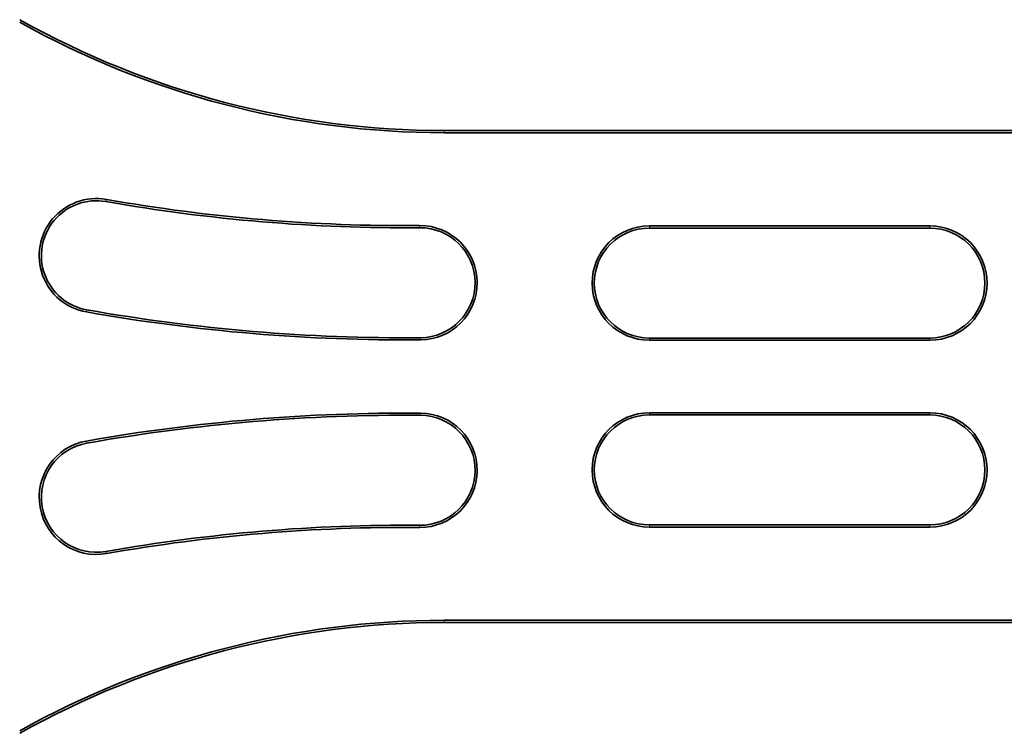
# Model space of a CAD drawing. Header units: millimetres. Extents: x 10 to 1178, y 10 to 830.
# Tile 25 of 44: x 1019 to 1110, y 394 to 460. Entities that reach past the tile are written whole.
import ezdxf

# ---------------------------------------------------------------- set-up
doc = ezdxf.new("R2010")
doc.units = ezdxf.units.MM
doc.header["$LTSCALE"] = 2
doc.layers.add('Sichtbar (ISO)', color=7, linetype='Continuous', lineweight=35)
doc.layers.add('Sichtbar schmal (ISO)', color=7, linetype='Continuous', lineweight=18)

msp = doc.modelspace()

# ---------------------------------------------------------------- linework, layer by layer
at = {"layer": 'Sichtbar (ISO)'}
for p, q in [((1113.67711652, 449.52124721), (1058.35985865, 449.52124721)), ((1058.35985865, 449.32124721), (1113.67711652, 449.32124721)), ((1103.16724363, 440.72124721), (1077.29224363, 440.72124721)), ((1077.29224363, 440.52124721), (1103.16724363, 440.52124721)), ((1103.16724363, 430.37124721), (1077.29224363, 430.37124721)), ((1077.29224363, 430.17124721), (1103.16724363, 430.17124721)), ((1103.16724363, 423.47124721), (1077.29224363, 423.47124721)), ((1077.29224363, 423.27124721), (1103.16724363, 423.27124721)), ((1103.16724363, 413.12124721), (1077.29224363, 413.12124721)), ((1077.29224363, 412.92124721), (1103.16724363, 412.92124721)), ((1113.67711652, 404.32124721), (1058.35985865, 404.32124721)), ((1058.35985865, 404.12124721), (1113.67711652, 404.12124721))]:
    msp.add_line(p, q, dxfattribs=at)
for centre, radius, start, end in [((1058.35985865, 529.52124721), 80, 240.7065543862, 270), ((1058.35985865, 529.52124721), 80.2, 240.7866832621, 270), ((1026.29224363, 437.97031605), 5.275, 79.9943202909, 259.9943202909), ((1026.29224363, 437.97031605), 5.075, 79.9943202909, 259.9943202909), ((1054.85475961, 599.86254772), 159.31755456, 259.9943202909, 270.4487317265), ((1054.85475961, 599.86254772), 159.11755456, 259.9943202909, 270.4487317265), ((1056.14224363, 435.47503488), 5.275, 270.4487317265, 90.4487317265), ((1056.14224363, 435.47503488), 5.075, 270.4487317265, 90.4487317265), ((1077.29224363, 435.44624721), 5.275, 90, 270), ((1077.29224363, 435.44624721), 5.075, 90, 270), ((1103.16724363, 435.44624721), 5.275, 270, 90), ((1103.16724363, 435.44624721), 5.075, 270, 90), ((1054.85475961, 599.86254772), 169.66755456, 259.9943202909, 270.4487317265), ((1054.85475961, 599.86254772), 169.46755456, 259.9943202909, 270.4487317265), ((1054.85475961, 253.77994671), 169.66755456, 89.5512682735, 100.0056797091), ((1054.85475961, 253.77994671), 169.46755456, 89.5512682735, 100.0056797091), ((1056.14224363, 418.16745955), 5.275, 269.5512682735, 89.5512682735), ((1056.14224363, 418.16745955), 5.075, 269.5512682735, 89.5512682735), ((1077.29224363, 418.19624721), 5.275, 90, 270), ((1077.29224363, 418.19624721), 5.075, 90, 270), ((1103.16724363, 418.19624721), 5.275, 270, 90), ((1103.16724363, 418.19624721), 5.075, 270, 90), ((1026.29224363, 415.67217838), 5.275, 100.0056797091, 280.0056797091), ((1026.29224363, 415.67217838), 5.075, 100.0056797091, 280.0056797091), ((1054.85475961, 253.77994671), 159.31755456, 89.5512682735, 100.0056797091), ((1054.85475961, 253.77994671), 159.11755456, 89.5512682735, 100.0056797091), ((1058.35985865, 324.12124721), 80.2, 90, 119.2133167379), ((1058.35985865, 324.12124721), 80, 90, 119.2934456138)]:
    msp.add_arc(centre, radius, start, end, dxfattribs=at)
at = {"layer": 'Sichtbar schmal (ISO)'}
for p, q in [((1058.35985865, 449.52124721), (1058.35985865, 449.32124721)), ((1027.17400357, 442.96812801), (1027.20875273, 443.16508612)), ((1056.10249742, 440.54987923), (1056.10093107, 440.7498731)), ((1077.29224363, 440.52124721), (1077.29224363, 440.72124721)), ((1103.16724363, 440.52124721), (1103.16724363, 440.72124721)), ((1025.4104837, 432.97250409), (1025.37573454, 432.77554598)), ((1056.1835562, 430.20019665), (1056.18198985, 430.40019052)), ((1077.29224363, 430.37124721), (1077.29224363, 430.17124721)), ((1103.16724363, 430.17124721), (1103.16724363, 430.37124721)), ((1056.18198985, 423.24230391), (1056.1835562, 423.44229777)), ((1077.29224363, 423.27124721), (1077.29224363, 423.47124721)), ((1103.16724363, 423.27124721), (1103.16724363, 423.47124721)), ((1025.4104837, 420.66999034), (1025.37573454, 420.86694845)), ((1056.10093107, 412.89262133), (1056.10249742, 413.09261519)), ((1077.29224363, 413.12124721), (1077.29224363, 412.92124721)), ((1103.16724363, 412.92124721), (1103.16724363, 413.12124721)), ((1027.17400357, 410.67436641), (1027.20875273, 410.47740831)), ((1058.35985865, 404.12124721), (1058.35985865, 404.32124721))]:
    msp.add_line(p, q, dxfattribs=at)

doc.saveas('drawing.dxf')
